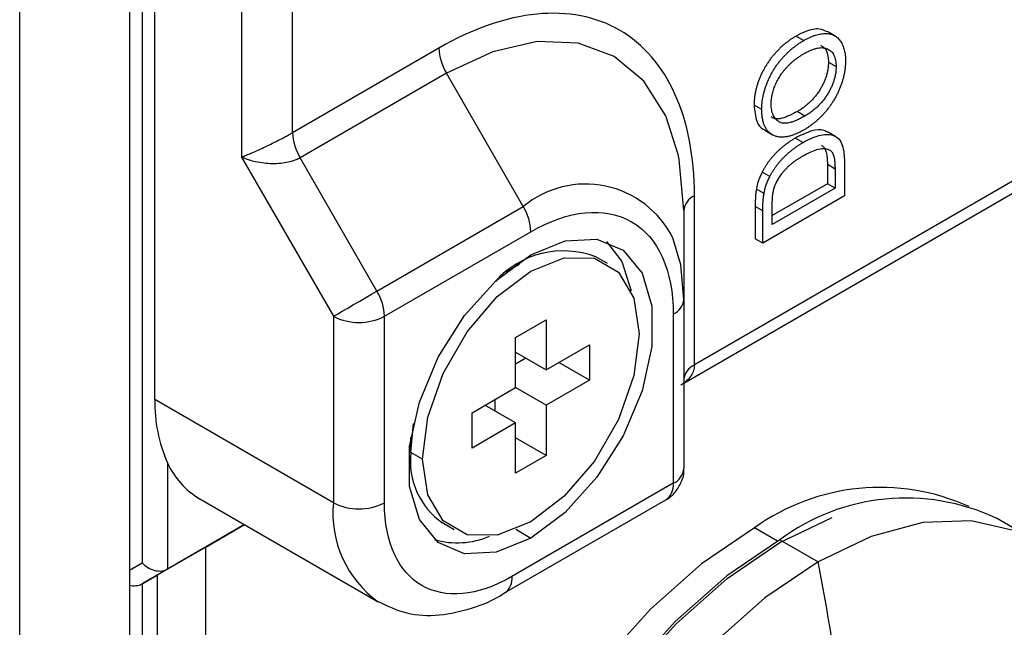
# Model space of a CAD drawing. Header units: millimetres. Extents: x 19 to 819, y 19 to 629.
# Tile 24 of 30: x 769 to 793, y 499 to 513. Entities that reach past the tile are written whole.
import ezdxf

# ---------------------------------------------------------------- set-up
doc = ezdxf.new("R2010")
doc.units = ezdxf.units.MM
doc.header["$LTSCALE"] = 3

msp = doc.modelspace()

# ---------------------------------------------------------------- linework, layer by layer
for p, q in [((769.279, 467.057), (769.279, 534.247)), ((771.884, 532.456), (771.884, 499.851)), ((772.187, 531.931), (772.187, 500.026)), ((772.49, 503.905), (772.49, 527.702)), ((774.551, 519.567), (774.551, 509.66)), ((775.763, 510.24), (775.763, 518.988)), ((787.725, 512.533), (787.907, 512.428)), ((788.651, 512.536), (788.469, 512.641)), ((779.24, 512.247), (775.763, 510.24)), ((788.493, 511.913), (788.674, 511.808)), ((779.417, 511.65), (775.94, 509.643)), ((781.244, 508.485), (779.417, 511.65)), ((786.909, 510.791), (786.727, 510.896)), ((787.932, 510.634), (787.751, 510.739)), ((786.979, 510.296), (787.161, 510.191)), ((788.665, 510.148), (788.483, 510.253)), ((787.711, 510.113), (787.893, 510.008)), ((774.551, 509.66), (776.733, 505.881)), ((777.767, 506.478), (775.94, 509.643)), ((788.468, 509.49), (788.468, 509.028)), ((788.468, 509.49), (788.65, 509.385)), ((788.873, 509.539), (788.873, 508.737)), ((787.101, 509.2), (786.919, 509.305)), ((788.65, 509.385), (788.65, 508.923)), ((792.884, 509.1), (785.309, 504.727)), ((788.468, 509.028), (787.158, 508.272)), ((788.65, 508.923), (788.468, 509.028)), ((785.058, 504.292), (792.854, 508.793)), ((786.962, 508.795), (786.78, 508.9)), ((788.65, 508.923), (787.158, 508.062)), ((785.309, 504.727), (785.309, 508.742)), ((788.873, 508.737), (786.934, 507.617)), ((777.767, 506.478), (781.244, 508.485)), ((785.058, 508.392), (785.058, 506.283)), ((786.752, 508.488), (786.752, 507.722)), ((786.934, 508.383), (786.752, 508.488)), ((786.934, 507.617), (786.934, 508.383)), ((787.158, 508.062), (787.158, 508.516)), ((777.945, 505.881), (781.422, 507.888)), ((786.934, 507.617), (786.752, 507.722)), ((783.243, 507.134), (782.97, 507.291)), ((781.148, 507.11), (780.83, 506.927)), ((785.058, 506.283), (785.058, 502.268)), ((776.733, 505.881), (776.733, 501.456)), ((777.945, 501.456), (777.945, 505.881)), ((781.058, 505.378), (781.785, 505.798)), ((781.785, 505.798), (781.785, 504.608)), ((784.807, 505.933), (784.807, 501.918)), ((781.058, 504.189), (781.058, 505.378)), ((781.785, 504.608), (782.816, 505.203)), ((782.816, 505.203), (782.816, 504.363)), ((781.058, 505.028), (781.785, 504.608)), ((781.301, 504.888), (781.058, 504.748)), ((782.816, 504.363), (782.088, 504.783)), ((782.816, 504.363), (781.785, 503.769)), ((780.028, 503.594), (781.058, 504.189)), ((781.785, 503.769), (781.058, 504.189)), ((776.733, 501.456), (772.49, 503.905)), ((780.573, 503.629), (780.573, 503.909)), ((781.058, 503.349), (780.331, 503.769)), ((781.785, 503.769), (781.785, 502.579)), ((780.028, 502.754), (780.028, 503.594)), ((778.573, 502.649), (778.636, 503.34)), ((781.058, 503.349), (780.028, 502.754)), ((781.058, 502.159), (781.058, 503.349)), ((778.573, 502.649), (778.573, 503.016)), ((781.785, 502.579), (781.058, 502.999)), ((778.846, 502.492), (778.573, 502.649)), ((781.785, 502.579), (781.058, 502.159)), ((772.793, 502.402), (772.793, 499.881)), ((784.807, 501.918), (780.975, 499.706)), ((773.555, 501.551), (777.798, 499.101)), ((780.798, 499.314), (784.63, 501.526)), ((787.339, 500.509), (788.583, 501.103)), ((793.391, 500.564), (792.482, 501.088)), ((774.62, 500.936), (772.793, 499.881)), ((773.702, 500.405), (774.621, 500.936)), ((779.328, 500.981), (779.6, 500.824)), ((781.063, 500.826), (781.422, 500.619)), ((787.279, 500.544), (786.733, 500.859)), ((773.702, 500.405), (772.548, 499.739)), ((773.702, 470.31), (773.702, 500.405)), ((787.339, 500.579), (788.248, 500.054)), ((772.187, 500.026), (771.884, 499.851)), ((771.884, 499.851), (771.884, 468.561)), ((772.793, 499.881), (772.187, 499.531)), ((772.187, 499.531), (772.548, 499.739)), ((772.548, 499.739), (772.548, 468.944)), ((772.187, 499.531), (772.187, 468.736))]:
    msp.add_line(p, q)
at = {"flags": 128}
for points in [[(784.926, 509.72), (784.629, 510.637), (784.108, 511.462), (783.406, 512.044), (782.551, 512.361), (781.576, 512.4), (780.518, 512.16), (779.417, 511.65)], [(785.058, 508.392), (784.95, 509.6), (784.926, 509.72)], [(781.422, 507.338), (782.241, 507.675), (782.994, 507.713), (783.62, 507.448), (784.068, 506.902), (784.301, 506.119), (784.301, 505.163), (784.068, 504.111), (783.62, 503.048), (782.994, 502.06), (782.241, 501.228), (781.422, 500.619)], [(783.222, 507.657), (783.583, 507.182), (783.803, 506.487)], [(785.058, 506.283), (784.985, 507.1), (784.793, 507.743)], [(781.422, 500.619), (780.602, 500.282), (779.849, 500.244), (779.223, 500.509), (778.775, 501.055), (778.542, 501.838), (778.542, 502.794), (778.775, 503.846), (779.223, 504.909), (779.849, 505.897), (780.602, 506.729), (781.422, 507.338)], [(778.846, 502.492), (778.972, 503.484), (779.338, 504.524), (779.908, 505.511), (780.626, 506.348), (781.422, 506.953), (782.218, 507.267), (782.936, 507.259), (783.506, 506.93), (783.871, 506.312), (783.998, 505.466)], [(776.733, 505.881), (776.828, 505.936), (776.943, 506.002), (777.073, 506.077), (777.213, 506.158), (777.358, 506.242), (777.503, 506.326), (777.641, 506.405), (777.767, 506.478)], [(783.998, 505.466), (783.871, 504.474), (783.506, 503.433), (782.936, 502.446), (782.218, 501.609), (781.422, 501.004), (780.626, 500.69), (779.908, 500.698), (779.338, 501.027), (778.972, 501.645), (778.846, 502.492)], [(786.733, 500.859), (785.481, 500.01), (784.266, 498.933), (783.127, 497.661), (782.097, 496.234), (781.208, 494.694), (780.487, 493.089), (779.956, 491.466), (779.63, 489.876), (779.521, 488.367), (779.63, 486.984), (779.956, 485.769), (780.487, 484.76), (781.208, 483.987), (781.633, 483.697)], [(788.248, 483.257), (789.511, 484.114), (790.736, 485.199), (791.885, 486.481), (792.923, 487.921), (793.82, 489.473), (794.547, 491.092), (795.083, 492.729), (795.411, 494.332), (795.521, 495.854), (795.411, 497.249), (795.083, 498.474), (794.547, 499.491), (793.82, 500.271), (792.923, 500.788), (791.885, 501.028), (790.736, 500.984), (789.511, 500.656), (788.248, 500.054)], [(787.339, 500.579), (786.076, 499.722), (784.852, 498.637), (783.703, 497.355), (782.664, 495.915), (781.768, 494.363), (781.04, 492.744), (780.505, 491.108), (780.177, 489.504), (780.066, 487.982), (780.177, 486.587), (780.505, 485.362), (781.04, 484.345), (781.768, 483.566), (782.197, 483.273)], [(781.154, 484.326), (781.093, 484.41), (780.562, 485.419), (780.236, 486.634), (780.127, 488.017), (780.236, 489.526), (780.562, 491.116), (781.093, 492.739), (781.814, 494.345), (782.703, 495.884), (783.733, 497.312), (784.872, 498.583), (786.087, 499.66), (787.339, 500.509)], [(788.248, 500.054), (786.985, 499.198), (785.761, 498.112), (784.612, 496.83), (783.573, 495.391), (782.677, 493.838), (781.95, 492.219), (781.414, 490.583), (781.086, 488.979), (780.975, 487.457), (781.086, 486.062), (781.414, 484.838), (781.95, 483.82), (782.677, 483.041), (783.573, 482.523), (784.612, 482.283), (785.761, 482.327), (786.985, 482.655), (788.248, 483.257)]]:
    msp.add_lwpolyline(points, dxfattribs=at)
for centre, radius, start, end in [((780.476, 512.289), 1.237, 181.9565, 211.1437), ((776.999, 510.282), 1.237, 181.9565, 211.1437), ((782.724, 506.708), 2.313, 26.5739, 129.7824), ((785.487, 508.349), 0.431, 114.3747, 174.3052), ((780.186, 507.846), 1.237, 1.9565, 31.1437), ((782.196, 505.274), 2.161, 68.9971, 138.3325), ((776.709, 505.839), 1.237, 1.9565, 31.1437), ((784.629, 506.326), 0.431, 294.3747, 354.3052), ((777.339, 507.051), 1.317, 242.6097, 297.3903), ((785.487, 504.334), 0.431, 114.3747, 174.3052), ((775.958, 503.822), 3.469, 178.6257, 204.1684), ((780.33, 502.439), 1.77, 173.1955, 235.4923), ((774.529, 503.19), 1.907, 204.4067, 239.2786), ((784.629, 502.311), 0.431, 294.3747, 354.3052), ((784.387, 501.872), 0.423, 305.0133, 6.2988), ((789.72, 496.696), 5.124, 65.6515, 125.6589), ((790.336, 496.533), 5.035, 64.7809, 126.5296), ((779.309, 501.203), 2.588, 174.3874, 234.2128), ((777.339, 502.626), 1.317, 242.6097, 297.3903), ((779.674, 502.457), 1.952, 254.0284, 293.141), ((736.542, 489.953), 52.684, 8.7883, 11.0542), ((780.546, 499.664), 0.432, 305.867, 5.6056)]:
    msp.add_arc(centre, radius, start, end)
for centre, start_param in [((772.49, 500.201), 4.319632), ((771.884, 499.851), 5.105031)]:
    msp.add_ellipse(centre, major_axis=(0.396, -0.229), ratio=0.7174, start_param=start_param, end_param=5.890429)
for points, knots in [([(785.309, 508.742), (785.309, 510.601), (784.67, 512.015), (782.393, 513.329), (780.849, 513.176), (779.24, 512.247)], [0, 0, 0, 0, 0.5, 0.5, 1, 1, 1, 1]), ([(787.725, 512.533), (787.701, 512.519), (787.654, 512.491), (787.585, 512.445), (787.518, 512.396), (787.452, 512.344), (787.388, 512.289), (787.327, 512.231), (787.267, 512.17), (787.209, 512.107), (787.154, 512.041), (787.102, 511.972), (787.053, 511.902), (787.006, 511.83), (786.964, 511.756), (786.924, 511.681), (786.887, 511.603), (786.854, 511.524), (786.824, 511.444), (786.798, 511.365), (786.776, 511.285), (786.758, 511.206), (786.744, 511.128), (786.734, 511.05), (786.728, 510.972), (786.728, 510.922), (786.727, 510.896)], [0, 0, 0, 0, 0.046666, 0.092161, 0.136649, 0.180448, 0.223293, 0.265781, 0.307491, 0.349241, 0.390297, 0.430963, 0.470884, 0.510312, 0.549967, 0.589534, 0.629402, 0.66999, 0.710719, 0.750975, 0.79155, 0.832033, 0.873092, 0.914413, 0.956901, 1, 1, 1, 1]), ([(788.465, 512.632), (788.406, 512.66), (788.262, 512.728), (787.994, 512.672), (787.802, 512.573), (787.725, 512.533)], [0, 0, 0, 0, 0.289765, 0.715122, 1, 1, 1, 1]), ([(787.907, 512.428), (787.931, 512.442), (787.978, 512.468), (788.049, 512.503), (788.117, 512.531), (788.184, 512.555), (788.248, 512.573), (788.311, 512.586), (788.372, 512.593), (788.43, 512.595), (788.486, 512.591), (788.539, 512.582), (788.588, 512.567), (788.633, 512.547), (788.675, 512.521), (788.714, 512.489), (788.749, 512.453), (788.78, 512.41), (788.808, 512.362), (788.832, 512.312), (788.853, 512.258), (788.869, 512.201), (788.882, 512.14), (788.892, 512.076), (788.897, 512.009), (788.898, 511.962), (788.898, 511.938)], [0, 0, 0, 0, 0.04756, 0.093962, 0.139112, 0.183626, 0.227457, 0.270703, 0.313611, 0.35626, 0.398366, 0.439557, 0.480045, 0.519888, 0.559658, 0.599421, 0.639208, 0.679668, 0.72002, 0.759859, 0.79956, 0.839199, 0.878956, 0.918794, 0.959083, 1, 1, 1, 1]), ([(786.909, 510.791), (786.909, 510.817), (786.91, 510.867), (786.916, 510.945), (786.926, 511.023), (786.94, 511.101), (786.958, 511.181), (786.98, 511.26), (787.006, 511.339), (787.036, 511.419), (787.069, 511.498), (787.106, 511.576), (787.146, 511.651), (787.188, 511.726), (787.234, 511.797), (787.283, 511.867), (787.336, 511.936), (787.391, 512.002), (787.449, 512.065), (787.509, 512.126), (787.57, 512.184), (787.634, 512.239), (787.7, 512.291), (787.767, 512.34), (787.836, 512.386), (787.883, 512.414), (787.907, 512.428)], [0, 0, 0, 0, 0.043099, 0.085587, 0.126908, 0.167967, 0.20845, 0.249025, 0.289281, 0.33001, 0.370598, 0.410466, 0.450033, 0.489688, 0.529116, 0.569037, 0.609703, 0.650759, 0.692509, 0.734219, 0.776707, 0.819552, 0.863351, 0.907839, 0.953334, 1, 1, 1, 1]), ([(788.31, 512.313), (788.347, 512.29), (788.432, 512.237), (788.485, 512.083), (788.491, 511.959), (788.493, 511.913)], [0, 0, 0, 0, 0.3240594, 0.7448296, 1, 1, 1, 1]), ([(787.133, 510.922), (787.133, 510.94), (787.134, 510.976), (787.138, 511.03), (787.146, 511.086), (787.156, 511.141), (787.169, 511.197), (787.186, 511.253), (787.206, 511.31), (787.228, 511.367), (787.253, 511.424), (787.281, 511.479), (787.311, 511.533), (787.343, 511.587), (787.379, 511.638), (787.416, 511.689), (787.456, 511.739), (787.498, 511.787), (787.542, 511.834), (787.589, 511.879), (787.637, 511.922), (787.687, 511.964), (787.739, 512.003), (787.793, 512.041), (787.848, 512.078), (787.886, 512.1), (787.905, 512.111)], [0, 0, 0, 0, 0.040902, 0.080929, 0.120351, 0.15926, 0.197827, 0.236487, 0.275201, 0.314321, 0.35358, 0.392422, 0.431063, 0.469956, 0.509123, 0.548949, 0.589428, 0.631064, 0.673423, 0.71666, 0.760829, 0.805914, 0.852562, 0.900248, 0.949148, 1, 1, 1, 1]), ([(787.905, 512.111), (787.935, 512.128), (787.993, 512.16), (788.077, 512.199), (788.157, 512.228), (788.231, 512.249), (788.299, 512.258), (788.363, 512.259), (788.422, 512.249), (788.475, 512.231), (788.521, 512.203), (788.563, 512.169), (788.597, 512.126), (788.626, 512.077), (788.647, 512.02), (788.663, 511.957), (788.673, 511.885), (788.674, 511.834), (788.674, 511.808)], [0, 0, 0, 0, 0.0788481, 0.1535863, 0.2246293, 0.2920391, 0.3565692, 0.4187871, 0.4795229, 0.5394599, 0.5983385, 0.6553333, 0.7114165, 0.7670435, 0.8231936, 0.8804547, 0.9389451, 1, 1, 1, 1]), ([(788.493, 511.913), (788.492, 511.886), (788.491, 511.834), (788.481, 511.753), (788.466, 511.672), (788.444, 511.591), (788.416, 511.509), (788.382, 511.427), (788.341, 511.346), (788.295, 511.264), (788.243, 511.184), (788.186, 511.108), (788.125, 511.036), (788.059, 510.968), (787.988, 510.905), (787.913, 510.845), (787.833, 510.788), (787.779, 510.756), (787.751, 510.739)], [0, 0, 0, 0, 0.061577, 0.120881, 0.178852, 0.235792, 0.292697, 0.349742, 0.408261, 0.468412, 0.529574, 0.5907, 0.652798, 0.7167, 0.782799, 0.851875, 0.924036, 1, 1, 1, 1]), ([(788.898, 511.938), (788.898, 511.912), (788.897, 511.861), (788.891, 511.782), (788.881, 511.703), (788.866, 511.623), (788.848, 511.543), (788.825, 511.463), (788.799, 511.382), (788.768, 511.302), (788.734, 511.223), (788.696, 511.145), (788.656, 511.069), (788.612, 510.995), (788.566, 510.923), (788.517, 510.853), (788.464, 510.785), (788.409, 510.72), (788.352, 510.657), (788.294, 510.598), (788.236, 510.542), (788.176, 510.49), (788.115, 510.441), (788.054, 510.396), (787.992, 510.353), (787.95, 510.329), (787.929, 510.316)], [0, 0, 0, 0, 0.044697, 0.088534, 0.131409, 0.173814, 0.215715, 0.257247, 0.298848, 0.340604, 0.382029, 0.42297, 0.463632, 0.504048, 0.544591, 0.584964, 0.626265, 0.667979, 0.709943, 0.751382, 0.792619, 0.833948, 0.875008, 0.916446, 0.957907, 1, 1, 1, 1]), ([(788.674, 511.808), (788.674, 511.781), (788.673, 511.729), (788.663, 511.648), (788.648, 511.567), (788.626, 511.486), (788.598, 511.404), (788.564, 511.322), (788.523, 511.241), (788.476, 511.159), (788.425, 511.079), (788.368, 511.003), (788.306, 510.931), (788.241, 510.863), (788.17, 510.8), (788.095, 510.74), (788.015, 510.683), (787.96, 510.651), (787.932, 510.634)], [0, 0, 0, 0, 0.061577, 0.120881, 0.178852, 0.235792, 0.292697, 0.349742, 0.408261, 0.468412, 0.529574, 0.5907, 0.652798, 0.7167, 0.782799, 0.851875, 0.924036, 1, 1, 1, 1]), ([(786.727, 510.896), (786.739, 510.762), (786.761, 510.524), (786.88, 510.34), (786.97, 510.31), (786.984, 510.305)], [0, 0, 0, 0, 0.519487, 0.92113, 1, 1, 1, 1]), ([(787.932, 510.634), (787.898, 510.615), (787.831, 510.577), (787.734, 510.532), (787.645, 510.497), (787.564, 510.474), (787.491, 510.464), (787.425, 510.463), (787.366, 510.474), (787.317, 510.498), (787.273, 510.53), (787.236, 510.568), (787.204, 510.612), (787.178, 510.662), (787.158, 510.718), (787.144, 510.78), (787.134, 510.848), (787.133, 510.897), (787.133, 510.922)], [0, 0, 0, 0, 0.089205, 0.171739, 0.248642, 0.320139, 0.386883, 0.449375, 0.509078, 0.566551, 0.622419, 0.676991, 0.730399, 0.783241, 0.835952, 0.889618, 0.944057, 1, 1, 1, 1]), ([(787.929, 510.316), (787.89, 510.295), (787.815, 510.252), (787.704, 510.203), (787.6, 510.166), (787.503, 510.143), (787.412, 510.132), (787.328, 510.134), (787.25, 510.15), (787.179, 510.178), (787.116, 510.219), (787.06, 510.269), (787.013, 510.331), (786.975, 510.402), (786.945, 510.484), (786.925, 510.577), (786.911, 510.679), (786.91, 510.753), (786.909, 510.791)], [0, 0, 0, 0, 0.075226, 0.146575, 0.2145, 0.27953, 0.342403, 0.403496, 0.463762, 0.523864, 0.583252, 0.641302, 0.698898, 0.756295, 0.814628, 0.874325, 0.935783, 1, 1, 1, 1]), ([(787.751, 510.739), (787.629, 510.677), (787.44, 510.58), (787.223, 510.552), (787.156, 510.603), (787.133, 510.621)], [0, 0, 0, 0, 0.545107, 0.845663, 1, 1, 1, 1]), ([(774.551, 509.66), (774.57, 509.668), (774.608, 509.682), (774.666, 509.706), (774.721, 509.728), (774.77, 509.749), (774.856, 509.787), (774.981, 509.842), (775.156, 509.925), (775.328, 510.008), (775.477, 510.084), (775.594, 510.146), (775.684, 510.195), (775.737, 510.225), (775.763, 510.24)], [0, 0, 0, 0, 0.06822, 0.129101, 0.182644, 0.22885, 0.267722, 0.414479, 0.541258, 0.671034, 0.788812, 0.860949, 0.931114, 1, 1, 1, 1]), ([(788.478, 510.243), (788.447, 510.262), (788.344, 510.325), (788.076, 510.294), (787.842, 510.178), (787.711, 510.113)], [0, 0, 0, 0, 0.158705, 0.527445, 1, 1, 1, 1]), ([(787.893, 510.008), (787.956, 510.044), (788.02, 510.078), (788.145, 510.133), (788.207, 510.156), (788.39, 510.202), (788.506, 510.21), (788.656, 510.158), (788.7, 510.131), (788.774, 510.053), (788.801, 510.001), (788.841, 509.884), (788.854, 509.82), (788.87, 509.684), (788.873, 509.612), (788.873, 509.539)], [0, 0, 0, 0, 0.125, 0.125, 0.25, 0.25, 0.5, 0.5, 0.625, 0.625, 0.75, 0.75, 0.875, 0.875, 1, 1, 1, 1]), ([(787.711, 510.113), (787.69, 510.101), (787.648, 510.076), (787.586, 510.036), (787.525, 509.994), (787.467, 509.951), (787.41, 509.906), (787.355, 509.859), (787.302, 509.811), (787.25, 509.76), (787.201, 509.709), (787.154, 509.656), (787.109, 509.601), (787.066, 509.545), (787.026, 509.487), (786.988, 509.428), (786.952, 509.368), (786.93, 509.326), (786.919, 509.305)], [0, 0, 0, 0, 0.073164, 0.144212, 0.213251, 0.280903, 0.346729, 0.411033, 0.474185, 0.536158, 0.597, 0.656299, 0.714647, 0.772453, 0.829467, 0.886118, 0.943188, 1, 1, 1, 1]), ([(787.101, 509.2), (787.111, 509.221), (787.133, 509.263), (787.17, 509.323), (787.208, 509.382), (787.248, 509.44), (787.291, 509.496), (787.336, 509.551), (787.383, 509.604), (787.432, 509.655), (787.483, 509.706), (787.537, 509.754), (787.592, 509.801), (787.648, 509.846), (787.707, 509.89), (787.767, 509.931), (787.83, 509.971), (787.872, 509.996), (787.893, 510.008)], [0, 0, 0, 0, 0.056812, 0.113882, 0.170533, 0.227547, 0.285353, 0.343701, 0.403, 0.463842, 0.525815, 0.588967, 0.653271, 0.719097, 0.786749, 0.855788, 0.926836, 1, 1, 1, 1]), ([(787.889, 509.69), (788, 509.752), (788.112, 509.809), (788.273, 509.854), (788.326, 509.863), (788.4, 509.864), (788.424, 509.862), (788.47, 509.853), (788.491, 509.844), (788.512, 509.835)], [0, 0, 0, 0, 0.5, 0.5, 0.75, 0.75, 0.875, 0.875, 1, 1, 1, 1]), ([(788.331, 509.94), (788.341, 509.933), (788.363, 509.92), (788.39, 509.889), (788.414, 509.851), (788.434, 509.804), (788.449, 509.745), (788.46, 509.673), (788.466, 509.587), (788.467, 509.523), (788.468, 509.49)], [0, 0, 0, 0, 0.092912, 0.19007, 0.292993, 0.402666, 0.523878, 0.663347, 0.822044, 1, 1, 1, 1]), ([(788.512, 509.835), (788.523, 509.828), (788.545, 509.815), (788.572, 509.784), (788.595, 509.746), (788.615, 509.699), (788.631, 509.64), (788.642, 509.568), (788.648, 509.482), (788.649, 509.418), (788.65, 509.385)], [0, 0, 0, 0, 0.092912, 0.19007, 0.292993, 0.402666, 0.523878, 0.663347, 0.822044, 1, 1, 1, 1]), ([(775.94, 509.643), (775.925, 509.634), (775.894, 509.617), (775.841, 509.594), (775.785, 509.573), (775.726, 509.555), (775.627, 509.53), (775.477, 509.507), (775.283, 509.499), (775.079, 509.513), (774.896, 509.543), (774.713, 509.592), (774.611, 509.635), (774.551, 509.66)], [0, 0, 0, 0, 0.041244, 0.082849, 0.124969, 0.167753, 0.211345, 0.329111, 0.458919, 0.585685, 0.732476, 0.843339, 1, 1, 1, 1]), ([(787.198, 508.909), (787.203, 508.925), (787.213, 508.958), (787.232, 509.006), (787.255, 509.056), (787.281, 509.105), (787.31, 509.155), (787.343, 509.206), (787.379, 509.257), (787.419, 509.308), (787.462, 509.36), (787.51, 509.41), (787.563, 509.459), (787.619, 509.508), (787.68, 509.555), (787.746, 509.602), (787.816, 509.647), (787.864, 509.675), (787.889, 509.69)], [0, 0, 0, 0, 0.045741, 0.092194, 0.139396, 0.188152, 0.238482, 0.290714, 0.345467, 0.402988, 0.462813, 0.526419, 0.593955, 0.665209, 0.741306, 0.822598, 0.908742, 1, 1, 1, 1]), ([(786.919, 509.305), (786.903, 509.273), (786.871, 509.208), (786.832, 509.107), (786.801, 509.003), (786.787, 508.935), (786.78, 508.9)], [0, 0, 0, 0, 0.242191, 0.486857, 0.738805, 1, 1, 1, 1]), ([(786.962, 508.795), (786.969, 508.83), (786.983, 508.898), (787.014, 509.002), (787.053, 509.103), (787.085, 509.168), (787.101, 509.2)], [0, 0, 0, 0, 0.261195, 0.513143, 0.757809, 1, 1, 1, 1]), ([(786.78, 508.9), (786.778, 508.886), (786.773, 508.858), (786.767, 508.815), (786.763, 508.769), (786.759, 508.719), (786.756, 508.666), (786.753, 508.609), (786.752, 508.55), (786.752, 508.509), (786.752, 508.488)], [0, 0, 0, 0, 0.092236, 0.194022, 0.305369, 0.42432, 0.554326, 0.693206, 0.842109, 1, 1, 1, 1]), ([(786.934, 508.383), (786.934, 508.404), (786.934, 508.445), (786.935, 508.504), (786.938, 508.561), (786.941, 508.614), (786.945, 508.664), (786.949, 508.71), (786.955, 508.753), (786.96, 508.781), (786.962, 508.795)], [0, 0, 0, 0, 0.157891, 0.306794, 0.445674, 0.57568, 0.694631, 0.805978, 0.907764, 1, 1, 1, 1]), ([(787.158, 508.516), (787.158, 508.537), (787.158, 508.577), (787.16, 508.635), (787.163, 508.689), (787.167, 508.741), (787.173, 508.788), (787.18, 508.831), (787.188, 508.871), (787.194, 508.897), (787.198, 508.909)], [0, 0, 0, 0, 0.163966, 0.317219, 0.458754, 0.588794, 0.707262, 0.814752, 0.912575, 1, 1, 1, 1]), ([(781.422, 507.888), (782.319, 508.406), (783.181, 508.492), (784.45, 507.758), (784.807, 506.97), (784.807, 505.933)], [0, 0, 0, 0, 0.5, 0.5, 1, 1, 1, 1]), ([(785.309, 504.727), (785.305, 504.684), (785.297, 504.595), (785.235, 504.466), (785.129, 504.351), (785.044, 504.271), (784.985, 504.25), (784.985, 504.25)], [0, 0, 0, 0, 0.225984, 0.459998, 0.716826, 0.999914, 1, 1, 1, 1]), ([(784.628, 501.528), (784.639, 501.533), (784.725, 501.576), (784.869, 501.71), (785.009, 501.95), (785.075, 502.155), (785.056, 502.261), (785.055, 502.267)], [0, 0, 0, 0, 0.038454, 0.323497, 0.638731, 0.980324, 1, 1, 1, 1]), ([(777.798, 499.111), (778.019, 499.006), (778.47, 498.79), (779.249, 498.76), (780.02, 498.94), (780.543, 499.14), (780.788, 499.31), (780.797, 499.317)], [0, 0, 0, 0, 0.243164, 0.495923, 0.750029, 0.990321, 1, 1, 1, 1])]:
    msp.add_open_spline(points, degree=3, knots=knots)
msp.add_open_spline([(780.975, 499.706), (779.303, 498.74), (777.945, 499.525), (777.945, 501.456)], degree=3)

doc.saveas('drawing.dxf')
